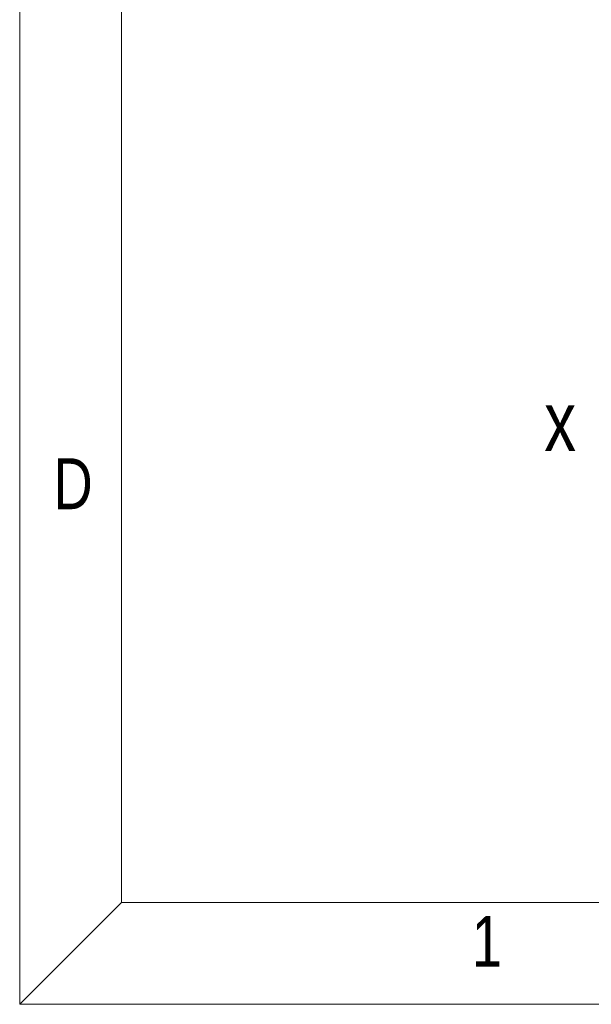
# Model space of a CAD drawing. Extents: x 636 to 1423, y -190 to 367.
# Tile 1 of 19: x 636 to 713, y -190 to -58. Entities that reach past the tile are written whole.
import ezdxf

# ---------------------------------------------------------------- set-up
doc = ezdxf.new("R2010")
doc.units = 0
doc.header["$LTSCALE"] = 23.1
for name, color, linetype, lineweight in [('CDRAFT0', 7, 'CONTINUOUS', 50), ('粗实线层', 7, 'CONTINUOUS', 35), ('粗实线层_1', 7, 'CONTINUOUS', 15)]:
    doc.layers.add(name, color=color, linetype=linetype, lineweight=lineweight)
doc.layers.add('dim', color=3, linetype='CONTINUOUS')
doc.styles.get("Standard").update_dxf_attribs({"font": 'txt', "width": 0.8})

# ---------------------------------------------------------------- blocks, each defined once
blk = doc.blocks.new('*X3')
at = {"layer": 'CDRAFT0', "color": 6, "linetype": 'Continuous', "lineweight": 18}
for p, q in [((0, 297), (0, 0)), ((7.32, 289.68), (7.32, 7.32)), ((0, 0), (7.32, 7.32)), ((7.32, 7.32), (412.682, 7.32)), ((0, 0), (420.003, 0))]:
    blk.add_line(p, q, dxfattribs=at)
at = {"layer": 'CDRAFT0', "color": 6, "linetype": 'Continuous', "lineweight": 18, "char_height": 3.66, "width": 70.27618, "attachment_point": 1}
for s, insert in [('D', (2.418, 39.225)), ('1', (32.468, 6.353))]:
    blk.add_mtext(s, dxfattribs=dict(at, insert=insert))
blk = doc.blocks.new('A$C0F3E0099')
at = {"layer": '粗实线层_1'}
blk.add_blockref('*X3', (0, 0), dxfattribs=at)

msp = doc.modelspace()

# ---------------------------------------------------------------- block references
at = {"layer": '粗实线层', "xscale": 1.875, "yscale": 1.875, "zscale": 1.875}
msp.add_blockref('A$C0F3E0099', (635.576, -190.235), dxfattribs=at)

# ---------------------------------------------------------------- texts
at = {"layer": 'dim', "insert": (706.213, -107.707), "char_height": 8, "width": 11.67063, "attachment_point": 1}
msp.add_mtext('x', dxfattribs=at)

doc.saveas('drawing.dxf')
